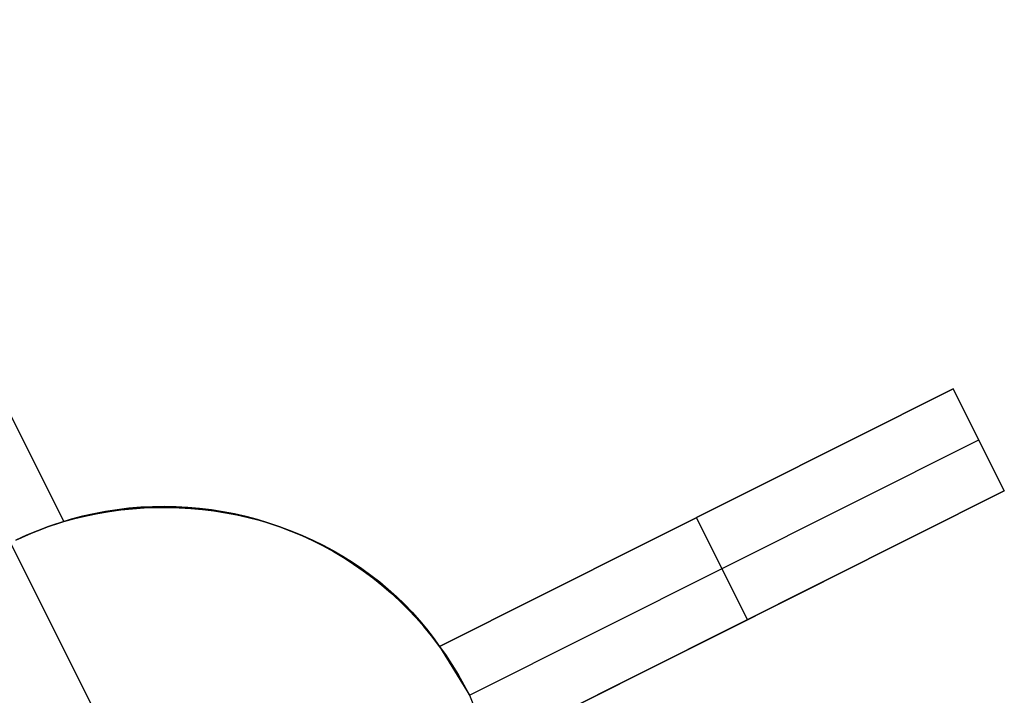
# Model space of a CAD drawing. Header units: millimetres. Extents: x 10871 to 12032, y -2698 to -1680.
# Tile 135 of 183: x 11435 to 11443, y -1954 to -1948. Entities that reach past the tile are written whole.
import ezdxf

# ---------------------------------------------------------------- set-up
doc = ezdxf.new("R2010")
doc.units = ezdxf.units.MM
doc.layers.add('color', color=7, linetype='Continuous')

msp = doc.modelspace()

# ---------------------------------------------------------------- linework, layer by layer
at = {"layer": 'color', "color": 254, "true_color": 0xcad1ee}
for p, q in [((11432.6869, -1947.4846, 0.2563), (11435.0593, -1952.2182, 2.4209)), ((11435.0593, -1952.2182, -5.0384), (11432.6869, -1947.4846, 0.2563)), ((11435.0593, -1952.2182, -1.3088), (11433.3882, -1948.8838, -1.3088)), ((11438.3581, -1953.3144, 3.0982), (11442.8657, -1951.0554, 2.3579)), ((11442.8657, -1951.0554, 2.0035), (11438.3581, -1953.3144, -3.0384)), ((11442.8657, -1951.0554, 2.3579), (11443.3137, -1951.9494, 2.754)), ((11442.8657, -1951.0554, 2.0035), (11442.8657, -1951.0554, 2.3579)), ((11443.3137, -1951.9494, 2.0035), (11442.8657, -1951.0554, 2.0035)), ((11443.3137, -1951.9494, 2.3787), (11442.8893, -1951.1025, 2.3787)), ((11438.6196, -1953.7426, -2.9965), (11443.0897, -1951.5024, 2.0035)), ((11443.0897, -1951.5024, 2.556), (11443.0897, -1951.5024, 2.0035)), ((11441.1012, -1951.9396, 0.0299), (11438.3581, -1953.3144, 0.0299)), ((11443.3137, -1951.9494, 2.754), (11438.8061, -1954.2084, 3.5016)), ((11438.8061, -1954.2084, -3.0384), (11443.3137, -1951.9494, 2.0035)), ((11443.3137, -1951.9494, 2.0035), (11443.3137, -1951.9494, 2.754)), ((11435.6319, -1952.1024, -15.9965), (11435.529, -1952.1147, -15.9965)), ((11435.529, -1952.1147, -6.0803), (11435.6319, -1952.1024, -6.0803)), ((11435.7351, -1952.0936, -15.9965), (11435.6319, -1952.1024, -15.9965)), ((11435.6319, -1952.1024, -6.0803), (11435.7351, -1952.0936, -6.0803)), ((11435.6638, -1952.1065, 2.4161), (11435.7661, -1952.0993, 2.4202)), ((11435.8385, -1952.0884, -15.9965), (11435.7351, -1952.0936, -15.9965)), ((11435.7351, -1952.0936, -6.0803), (11435.8385, -1952.0884, -6.0803)), ((11435.7661, -1952.0993, 2.4202), (11435.8686, -1952.0954, 2.4255)), ((11435.942, -1952.0867, -15.9965), (11435.8385, -1952.0884, -15.9965)), ((11435.8385, -1952.0884, -6.0803), (11435.942, -1952.0867, -6.0803)), ((11435.8686, -1952.0954, 2.4255), (11435.971, -1952.0948, 2.4323)), ((11436.0456, -1952.0887, -15.9965), (11435.942, -1952.0867, -15.9965)), ((11435.942, -1952.0867, -6.0803), (11436.0456, -1952.0887, -6.0803)), ((11435.971, -1952.0948, 2.4323), (11436.0733, -1952.0975, 2.4404)), ((11436.149, -1952.0942, -15.9965), (11436.0456, -1952.0887, -15.9965)), ((11436.0456, -1952.0887, -6.0803), (11436.149, -1952.0942, -6.0803)), ((11436.0733, -1952.0975, 2.4404), (11436.1753, -1952.1035, 2.4498)), ((11436.2522, -1952.1033, -15.9965), (11436.149, -1952.0942, -15.9965)), ((11436.149, -1952.0942, -6.0803), (11436.2522, -1952.1033, -6.0803)), ((11435.224, -1952.1728, -15.9965), (11435.1238, -1952.1992, -15.9965)), ((11435.1238, -1952.1992, -6.0803), (11435.224, -1952.1728, -6.0803)), ((11435.1583, -1952.1915, 2.4167), (11435.2582, -1952.1681, 2.4138)), ((11435.325, -1952.15, -15.9965), (11435.224, -1952.1728, -15.9965)), ((11435.224, -1952.1728, -6.0803), (11435.325, -1952.15, -6.0803)), ((11435.2582, -1952.1681, 2.4138), (11435.3588, -1952.1478, 2.4123)), ((11435.4267, -1952.1306, -15.9965), (11435.325, -1952.15, -15.9965)), ((11435.325, -1952.15, -6.0803), (11435.4267, -1952.1306, -6.0803)), ((11435.3588, -1952.1478, 2.4123), (11435.46, -1952.1308, 2.4122)), ((11435.529, -1952.1147, -15.9965), (11435.4267, -1952.1306, -15.9965)), ((11435.4267, -1952.1306, -6.0803), (11435.529, -1952.1147, -6.0803)), ((11435.46, -1952.1308, 2.4122), (11435.5617, -1952.117, 2.4135)), ((11435.5617, -1952.117, 2.4135), (11435.6638, -1952.1065, 2.4161)), ((11436.1753, -1952.1035, 2.4498), (11436.277, -1952.1128, 2.4606)), ((11436.355, -1952.1159, -15.9965), (11436.2522, -1952.1033, -15.9965)), ((11436.2522, -1952.1033, -6.0803), (11436.355, -1952.1159, -6.0803)), ((11436.277, -1952.1128, 2.4606), (11436.3781, -1952.1253, 2.4727)), ((11436.4572, -1952.1321, -15.9965), (11436.355, -1952.1159, -15.9965)), ((11436.355, -1952.1159, -6.0803), (11436.4572, -1952.1321, -6.0803)), ((11436.3781, -1952.1253, 2.4727), (11436.4787, -1952.1412, 2.4861)), ((11436.5589, -1952.1518, -15.9965), (11436.4572, -1952.1321, -15.9965)), ((11436.4572, -1952.1321, -6.0803), (11436.5589, -1952.1518, -6.0803)), ((11436.4787, -1952.1412, 2.4861), (11436.5784, -1952.1602, 2.5007)), ((11436.6599, -1952.175, -15.9965), (11436.5589, -1952.1518, -15.9965)), ((11436.5589, -1952.1518, -6.0803), (11436.6599, -1952.175, -6.0803)), ((11436.5784, -1952.1602, 2.5007), (11436.6774, -1952.1825, 2.5167)), ((11436.7599, -1952.2016, -15.9965), (11436.6599, -1952.175, -15.9965)), ((11436.6599, -1952.175, -6.0803), (11436.7599, -1952.2016, -6.0803)), ((11436.6774, -1952.1825, 2.5167), (11436.7753, -1952.208, 2.5339)), ((11440.6119, -1952.1849, -0.5175), (11440.6119, -1952.1849, 2.7405)), ((11441.0599, -1953.0789, -0.5175), (11440.6119, -1952.1849, -0.5175)), ((11434.9265, -1952.2622, -15.9965), (11434.8296, -1952.2988, -15.9965)), ((11434.8296, -1952.2988, -6.0803), (11434.9265, -1952.2622, -6.0803)), ((11434.8567, -1952.2882, -5.0102), (11434.9238, -1952.2631, -5.0179)), ((11434.9238, -1952.2631, -5.0179), (11434.9914, -1952.2398, -5.0274)), ((11435.0246, -1952.229, -15.9965), (11434.9265, -1952.2622, -15.9965)), ((11434.9265, -1952.2622, -6.0803), (11435.0246, -1952.229, -6.0803)), ((11434.9914, -1952.2398, -5.0274), (11435.0593, -1952.2182, -5.0384)), ((11435.1238, -1952.1992, -15.9965), (11435.0246, -1952.229, -15.9965)), ((11435.0246, -1952.229, -6.0803), (11435.1238, -1952.1992, -6.0803)), ((11435.0593, -1952.2182, 2.4209), (11435.1583, -1952.1915, 2.4167)), ((11435.0593, -1952.2182, -5.0384), (11435.0593, -1952.2182, 2.4209)), ((11436.859, -1952.2317, -15.9965), (11436.7599, -1952.2016, -15.9965)), ((11436.7599, -1952.2016, -6.0803), (11436.859, -1952.2317, -6.0803)), ((11436.7753, -1952.208, 2.5339), (11436.8721, -1952.2366, 2.5523)), ((11436.957, -1952.2652, -15.9965), (11436.859, -1952.2317, -15.9965)), ((11436.859, -1952.2317, -6.0803), (11436.957, -1952.2652, -6.0803)), ((11436.8721, -1952.2366, 2.5523), (11436.9677, -1952.2684, 2.5719)), ((11437.0538, -1952.3021, -15.9965), (11436.957, -1952.2652, -15.9965)), ((11436.957, -1952.2652, -6.0803), (11437.0538, -1952.3021, -6.0803)), ((11436.9677, -1952.2684, 2.5719), (11437.062, -1952.3033, 2.5927)), ((11434.7341, -1952.3387, -15.9965), (11434.6399, -1952.3819, -15.9965)), ((11434.6399, -1952.3819, -6.0803), (11434.7341, -1952.3387, -6.0803)), ((11434.6583, -1952.3732, -4.9973), (11434.7238, -1952.3432, -4.9999)), ((11434.7238, -1952.3432, -4.9999), (11434.79, -1952.3149, -5.0042)), ((11434.8296, -1952.2988, -15.9965), (11434.7341, -1952.3387, -15.9965)), ((11434.7341, -1952.3387, -6.0803), (11434.8296, -1952.2988, -6.0803)), ((11434.79, -1952.3149, -5.0042), (11434.8567, -1952.2882, -5.0102)), ((11437.1492, -1952.3423, -15.9965), (11437.0538, -1952.3021, -15.9965)), ((11437.0538, -1952.3021, -6.0803), (11437.1492, -1952.3423, -6.0803)), ((11437.062, -1952.3033, 2.5927), (11437.1548, -1952.3412, 2.6147)), ((11437.2432, -1952.3858, -15.9965), (11437.1492, -1952.3423, -15.9965)), ((11437.1492, -1952.3423, -6.0803), (11437.2432, -1952.3858, -6.0803)), ((11437.1548, -1952.3412, 2.6147), (11437.2461, -1952.3821, 2.6378)), ((11435.3775, -1953.9692, -15.9965), (11434.5935, -1952.4047, -15.9965)), ((11437.3357, -1952.4324, -15.9965), (11437.2432, -1952.3858, -15.9965)), ((11437.2432, -1952.3858, -6.0803), (11437.3357, -1952.4324, -6.0803)), ((11437.2461, -1952.3821, 2.6378), (11437.3357, -1952.4259, 2.662)), ((11437.3357, -1952.4259, 2.662), (11437.4235, -1952.4727, 2.6873)), ((11437.4265, -1952.4823, -15.9965), (11437.3357, -1952.4324, -15.9965)), ((11437.3357, -1952.4324, -6.0803), (11437.4265, -1952.4823, -6.0803)), ((11437.4235, -1952.4727, 2.6873), (11437.5094, -1952.5223, 2.7136)), ((11437.5155, -1952.5352, -15.9965), (11437.4265, -1952.4823, -15.9965)), ((11437.4265, -1952.4823, -6.0803), (11437.5155, -1952.5352, -6.0803)), ((11437.5094, -1952.5223, 2.7136), (11437.5934, -1952.5747, 2.741)), ((11437.6026, -1952.5912, -15.9965), (11437.5155, -1952.5352, -15.9965)), ((11437.5155, -1952.5352, -6.0803), (11437.6026, -1952.5912, -6.0803)), ((11437.5934, -1952.5747, 2.741), (11437.6752, -1952.6298, 2.7693)), ((11437.6878, -1952.6502, -15.9965), (11437.6026, -1952.5912, -15.9965)), ((11437.6026, -1952.5912, -6.0803), (11437.6878, -1952.6502, -6.0803)), ((11437.6752, -1952.6298, 2.7693), (11437.7548, -1952.6876, 2.7985)), ((11437.7708, -1952.712, -15.9965), (11437.6878, -1952.6502, -15.9965)), ((11437.6878, -1952.6502, -6.0803), (11437.7708, -1952.712, -6.0803)), ((11437.7548, -1952.6876, 2.7985), (11437.8322, -1952.7479, 2.8287)), ((11437.8517, -1952.7767, -15.9965), (11437.7708, -1952.712, -15.9965)), ((11437.7708, -1952.712, -6.0803), (11437.8517, -1952.7767, -6.0803)), ((11437.8322, -1952.7479, 2.8287), (11437.9072, -1952.8108, 2.8597)), ((11437.9303, -1952.8442, -15.9965), (11437.8517, -1952.7767, -15.9965)), ((11437.8517, -1952.7767, -6.0803), (11437.9303, -1952.8442, -6.0803)), ((11438.8061, -1954.2084, 0.2316), (11441.7296, -1952.7433, 0.2316)), ((11437.9072, -1952.8108, 2.8597), (11437.9797, -1952.8761, 2.8916)), ((11438.0065, -1952.9143, -15.9965), (11437.9303, -1952.8442, -15.9965)), ((11437.9303, -1952.8442, -6.0803), (11438.0065, -1952.9143, -6.0803)), ((11437.9797, -1952.8761, 2.8916), (11438.0496, -1952.9438, 2.9243)), ((11438.0803, -1952.987, -15.9965), (11438.0065, -1952.9143, -15.9965)), ((11438.0065, -1952.9143, -6.0803), (11438.0803, -1952.987, -6.0803)), ((11438.0496, -1952.9438, 2.9243), (11438.1169, -1953.0137, 2.9577)), ((11438.1515, -1953.0622, -15.9965), (11438.0803, -1952.987, -15.9965)), ((11438.0803, -1952.987, -6.0803), (11438.1515, -1953.0622, -6.0803)), ((11438.1169, -1953.0137, 2.9577), (11438.1815, -1953.0858, 2.9919)), ((11438.22, -1953.1398, -15.9965), (11438.1515, -1953.0622, -15.9965)), ((11438.1515, -1953.0622, -6.0803), (11438.22, -1953.1398, -6.0803)), ((11438.1815, -1953.0858, 2.9919), (11438.2433, -1953.16, 3.0267)), ((11438.2859, -1953.2197, -15.9965), (11438.22, -1953.1398, -15.9965)), ((11438.22, -1953.1398, -6.0803), (11438.2859, -1953.2197, -6.0803)), ((11441.0599, -1953.0789, 3.1403), (11441.0599, -1953.0789, -0.5175)), ((11438.2433, -1953.16, 3.0267), (11438.3021, -1953.2362, 3.0621)), ((11438.3489, -1953.3019, -15.9965), (11438.2859, -1953.2197, -15.9965)), ((11438.2859, -1953.2197, -6.0803), (11438.3489, -1953.3019, -6.0803)), ((11438.3021, -1953.2362, 3.0621), (11438.3581, -1953.3144, 3.0982)), ((11438.4091, -1953.3862, -15.9965), (11438.3489, -1953.3019, -15.9965)), ((11438.3489, -1953.3019, -6.0803), (11438.4091, -1953.3862, -6.0803)), ((11438.3581, -1953.3144, 3.0982), (11438.3581, -1953.3144, -3.0384)), ((11438.3581, -1953.3144, -3.0384), (11438.6196, -1953.7426, -2.9965)), ((11438.4663, -1953.4725, -15.9965), (11438.4091, -1953.3862, -15.9965)), ((11438.4091, -1953.3862, -6.0803), (11438.4663, -1953.4725, -6.0803)), ((11438.5205, -1953.5608, -15.9965), (11438.4663, -1953.4725, -15.9965)), ((11438.4663, -1953.4725, -6.0803), (11438.5205, -1953.5608, -6.0803)), ((11438.5716, -1953.6508, -15.9965), (11438.5205, -1953.5608, -15.9965)), ((11438.5205, -1953.5608, -6.0803), (11438.5716, -1953.6508, -6.0803)), ((11438.6196, -1953.7426, -15.9965), (11438.5716, -1953.6508, -15.9965)), ((11438.5716, -1953.6508, -6.0803), (11438.6196, -1953.7426, -6.0803)), ((11438.6196, -1953.7426, -2.9965), (11438.6196, -1953.7426, -15.9965)), ((11438.6196, -1953.7426, -2.9965), (11438.8061, -1954.2084, -3.0384))]:
    msp.add_line(p, q, dxfattribs=at)

doc.saveas('drawing.dxf')
